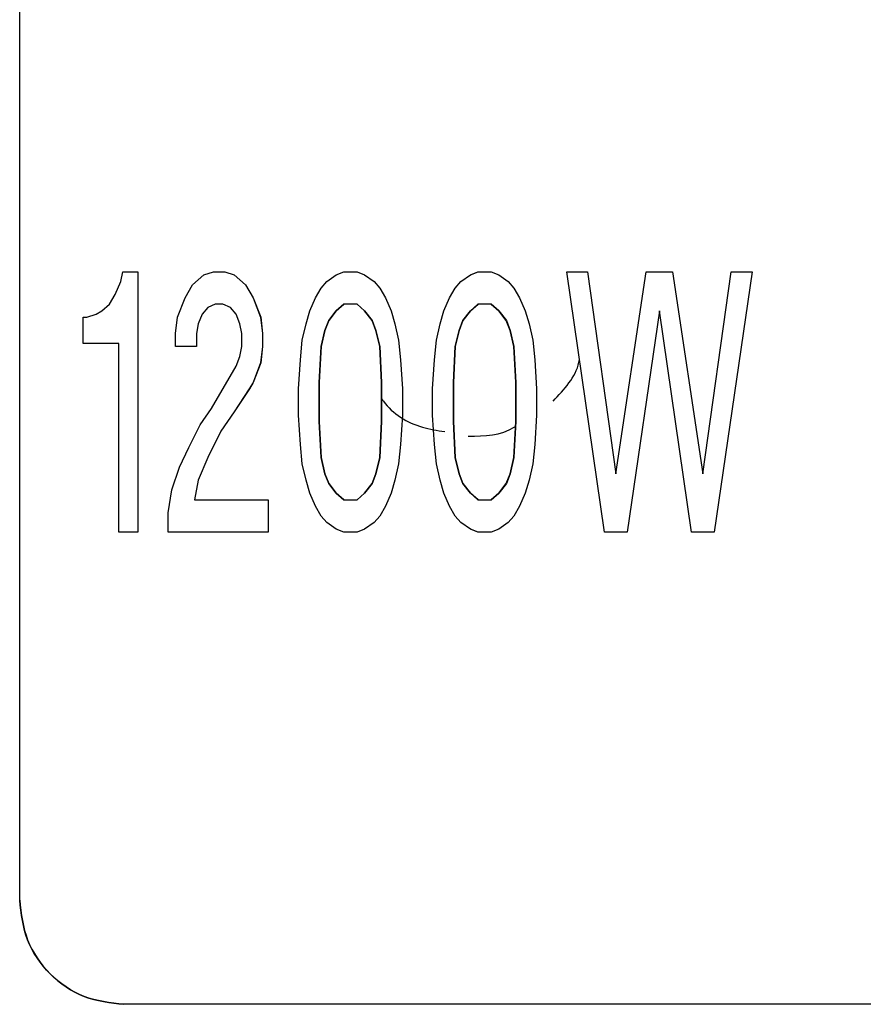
# Model space of a CAD drawing. Header units: millimetres. Extents: x -186 to 167, y -17 to 277.
# Tile 35 of 44: x 56.35 to 64.44, y 246.03 to 255.48. Entities that reach past the tile are written whole.
import ezdxf

# ---------------------------------------------------------------- set-up
doc = ezdxf.new("R2010")
doc.units = ezdxf.units.MM

msp = doc.modelspace()

# ---------------------------------------------------------------- linework, layer by layer
at = {"color": 7, "linetype": 'Continuous', "lineweight": 25}
for p, q in [((56.348, 247.0341), (56.348, 264.6352)), ((56.3482, 247.0341), (56.3482, 264.6352)), ((57.3177, 252.9688), (57.3358, 253.0625)), ((57.3179, 252.9688), (57.336, 253.0625)), ((57.3358, 253.0625), (57.481, 253.0625)), ((57.4808, 253.0625), (57.4808, 250.5625)), ((57.481, 253.0625), (57.481, 250.5625)), ((58.0064, 252.9375), (58.1152, 253.0313)), ((58.0067, 252.9375), (58.1154, 253.0313)), ((58.1152, 253.0313), (58.2058, 253.0625)), ((58.1154, 253.0313), (58.1152, 253.0313)), ((58.1154, 253.0313), (58.206, 253.0625)), ((58.2058, 253.0625), (58.3148, 253.0625)), ((58.3145, 253.0625), (58.4052, 253.0313)), ((58.3148, 253.0625), (58.4054, 253.0313)), ((58.4052, 253.0313), (58.5139, 252.9375)), ((58.4054, 253.0313), (58.4052, 253.0313)), ((58.4054, 253.0313), (58.5142, 252.9375)), ((59.2933, 252.9688), (59.3839, 253.0313)), ((59.2935, 252.9688), (59.3842, 253.0313)), ((59.3839, 253.0313), (59.4564, 253.0625)), ((59.3842, 253.0313), (59.3839, 253.0313)), ((59.3842, 253.0313), (59.4567, 253.0625)), ((59.4564, 253.0625), (59.5835, 253.0625)), ((59.5833, 253.0625), (59.6558, 253.0313)), ((59.5835, 253.0625), (59.656, 253.0313)), ((59.6558, 253.0313), (59.7464, 252.9688)), ((59.656, 253.0313), (59.6558, 253.0313)), ((59.656, 253.0313), (59.7467, 252.9688)), ((60.5802, 252.9688), (60.6708, 253.0313)), ((60.5804, 252.9688), (60.671, 253.0313)), ((60.6708, 253.0313), (60.7433, 253.0625)), ((60.671, 253.0313), (60.6708, 253.0313)), ((60.671, 253.0313), (60.7435, 253.0625)), ((60.7433, 253.0625), (60.8704, 253.0625)), ((60.8702, 253.0625), (60.9427, 253.0313)), ((60.8704, 253.0625), (60.9429, 253.0313)), ((60.9427, 253.0313), (61.0333, 252.9688)), ((60.9429, 253.0313), (60.9427, 253.0313)), ((60.9429, 253.0313), (61.0335, 252.9688)), ((61.9577, 250.5625), (61.5952, 253.0625)), ((61.5952, 253.0625), (61.7948, 253.0625)), ((61.9579, 250.5625), (61.5954, 253.0625)), ((61.7945, 253.0625), (62.0664, 251.125)), ((61.7948, 253.0625), (62.0667, 251.125)), ((62.0664, 251.125), (62.3564, 253.0625)), ((62.0667, 251.125), (62.3567, 253.0625)), ((62.3564, 253.0625), (62.6104, 253.0625)), ((62.6102, 253.0625), (62.9002, 251.125)), ((62.6104, 253.0625), (62.9004, 251.125)), ((62.9002, 251.125), (63.172, 253.0625)), ((62.9004, 251.125), (63.1723, 253.0625)), ((63.3714, 253.0625), (63.0089, 250.5625)), ((63.3717, 253.0625), (63.0092, 250.5625)), ((63.172, 253.0625), (63.3717, 253.0625)), ((57.2633, 252.8438), (57.3177, 252.9688)), ((57.2635, 252.8438), (57.3179, 252.9688)), ((57.3179, 252.9688), (57.3177, 252.9688)), ((57.9339, 252.8125), (58.0064, 252.9375)), ((57.9342, 252.8125), (58.0067, 252.9375)), ((58.0067, 252.9375), (58.0064, 252.9375)), ((58.5139, 252.9375), (58.5864, 252.8125)), ((58.5142, 252.9375), (58.5139, 252.9375)), ((58.5142, 252.9375), (58.5867, 252.8125)), ((59.1845, 252.8125), (59.2389, 252.9063)), ((59.1848, 252.8125), (59.2392, 252.9063)), ((59.2389, 252.9063), (59.2933, 252.9688)), ((59.2392, 252.9063), (59.2389, 252.9063)), ((59.2392, 252.9063), (59.2935, 252.9688)), ((59.2935, 252.9688), (59.2933, 252.9688)), ((59.7464, 252.9688), (59.8008, 252.9063)), ((59.7467, 252.9688), (59.7464, 252.9688)), ((59.7467, 252.9688), (59.801, 252.9063)), ((59.8008, 252.9063), (59.8552, 252.8125)), ((59.801, 252.9063), (59.8008, 252.9063)), ((59.801, 252.9063), (59.8554, 252.8125)), ((60.4714, 252.8125), (60.5258, 252.9063)), ((60.4717, 252.8125), (60.526, 252.9063)), ((60.5258, 252.9063), (60.5802, 252.9688)), ((60.526, 252.9063), (60.5258, 252.9063)), ((60.526, 252.9063), (60.5804, 252.9688)), ((60.5804, 252.9688), (60.5802, 252.9688)), ((61.0333, 252.9688), (61.0877, 252.9063)), ((61.0335, 252.9688), (61.0333, 252.9688)), ((61.0335, 252.9688), (61.0879, 252.9063)), ((61.0877, 252.9063), (61.142, 252.8125)), ((61.0879, 252.9063), (61.0877, 252.9063)), ((61.0879, 252.9063), (61.1423, 252.8125)), ((57.2089, 252.75), (57.2633, 252.8438)), ((57.2092, 252.75), (57.2635, 252.8438)), ((57.2635, 252.8438), (57.2633, 252.8438)), ((57.8614, 252.625), (57.9339, 252.8125)), ((57.8617, 252.625), (57.9342, 252.8125)), ((57.9342, 252.8125), (57.9339, 252.8125)), ((58.5864, 252.8125), (58.6589, 252.625)), ((58.5867, 252.8125), (58.5864, 252.8125)), ((58.5867, 252.8125), (58.6592, 252.625)), ((59.1302, 252.6875), (59.1845, 252.8125)), ((59.1304, 252.6875), (59.1848, 252.8125)), ((59.1848, 252.8125), (59.1845, 252.8125)), ((59.8552, 252.8125), (59.9095, 252.6875)), ((59.8554, 252.8125), (59.8552, 252.8125)), ((59.8554, 252.8125), (59.9098, 252.6875)), ((60.417, 252.6875), (60.4714, 252.8125)), ((60.4173, 252.6875), (60.4717, 252.8125)), ((60.4717, 252.8125), (60.4714, 252.8125)), ((61.142, 252.8125), (61.1964, 252.6875)), ((61.1423, 252.8125), (61.142, 252.8125)), ((61.1423, 252.8125), (61.1967, 252.6875)), ((57.1364, 252.6875), (57.2089, 252.75)), ((57.1367, 252.6875), (57.2092, 252.75)), ((57.2092, 252.75), (57.2089, 252.75)), ((58.1514, 252.7188), (58.097, 252.6563)), ((58.1517, 252.7188), (58.0973, 252.6563)), ((58.2239, 252.75), (58.1514, 252.7188)), ((58.1517, 252.7188), (58.1514, 252.7188)), ((58.2242, 252.75), (58.1517, 252.7188)), ((58.2967, 252.75), (58.2239, 252.75)), ((58.3689, 252.7188), (58.2964, 252.75)), ((58.3692, 252.7188), (58.2967, 252.75)), ((58.4233, 252.6563), (58.3689, 252.7188)), ((58.3692, 252.7188), (58.3689, 252.7188)), ((58.4235, 252.6563), (58.3692, 252.7188)), ((59.4564, 252.75), (59.3839, 252.6875)), ((59.3842, 252.6875), (59.4567, 252.75)), ((59.5835, 252.75), (59.4564, 252.75)), ((59.6558, 252.6875), (59.5833, 252.75)), ((59.5835, 252.75), (59.656, 252.6875)), ((60.7433, 252.75), (60.6708, 252.6875)), ((60.671, 252.6875), (60.7435, 252.75)), ((60.8704, 252.75), (60.7433, 252.75)), ((60.9427, 252.6875), (60.8702, 252.75)), ((60.8704, 252.75), (60.9429, 252.6875)), ((56.9552, 252.375), (56.9552, 252.625)), ((56.9552, 252.625), (56.9917, 252.625)), ((56.9554, 252.375), (56.9554, 252.625)), ((56.9914, 252.625), (57.0821, 252.6563)), ((56.9917, 252.625), (57.0823, 252.6563)), ((57.0821, 252.6563), (57.1364, 252.6875)), ((57.0823, 252.6563), (57.0821, 252.6563)), ((57.0823, 252.6563), (57.1367, 252.6875)), ((57.1367, 252.6875), (57.1364, 252.6875)), ((57.8433, 252.4688), (57.8614, 252.625)), ((57.8435, 252.4688), (57.8617, 252.625)), ((57.8617, 252.625), (57.8614, 252.625)), ((58.097, 252.6563), (58.0608, 252.5625)), ((58.0973, 252.6563), (58.061, 252.5625)), ((58.0973, 252.6563), (58.097, 252.6563)), ((58.4595, 252.5625), (58.4233, 252.6563)), ((58.4235, 252.6563), (58.4233, 252.6563)), ((58.4598, 252.5625), (58.4235, 252.6563)), ((58.6589, 252.625), (58.677, 252.4688)), ((58.6589, 252.625), (58.6592, 252.625)), ((58.6592, 252.625), (58.6773, 252.4688)), ((59.0939, 252.5625), (59.1302, 252.6875)), ((59.0942, 252.5625), (59.1304, 252.6875)), ((59.1304, 252.6875), (59.1302, 252.6875)), ((59.3839, 252.6875), (59.3114, 252.5938)), ((59.3117, 252.5938), (59.3842, 252.6875)), ((59.3842, 252.6875), (59.3839, 252.6875)), ((59.7283, 252.5938), (59.6558, 252.6875)), ((59.656, 252.6875), (59.6558, 252.6875)), ((59.656, 252.6875), (59.7285, 252.5938)), ((59.9095, 252.6875), (59.9458, 252.5625)), ((59.9098, 252.6875), (59.9095, 252.6875)), ((59.9098, 252.6875), (59.946, 252.5625)), ((60.3808, 252.5625), (60.417, 252.6875)), ((60.381, 252.5625), (60.4173, 252.6875)), ((60.4173, 252.6875), (60.417, 252.6875)), ((60.6708, 252.6875), (60.5983, 252.5938)), ((60.5985, 252.5938), (60.671, 252.6875)), ((60.671, 252.6875), (60.6708, 252.6875)), ((61.0152, 252.5938), (60.9427, 252.6875)), ((60.9429, 252.6875), (60.9427, 252.6875)), ((60.9429, 252.6875), (61.0154, 252.5938)), ((61.1964, 252.6875), (61.2327, 252.5625)), ((61.1967, 252.6875), (61.1964, 252.6875)), ((61.1967, 252.6875), (61.2329, 252.5625)), ((62.4833, 252.6875), (62.1752, 250.5625)), ((62.4835, 252.6875), (62.1754, 250.5625)), ((62.7914, 250.5625), (62.4833, 252.6875)), ((62.4835, 252.6875), (62.4833, 252.6875)), ((62.7917, 250.5625), (62.4835, 252.6875)), ((58.0608, 252.5625), (58.0427, 252.4688)), ((58.061, 252.5625), (58.0429, 252.4688)), ((58.061, 252.5625), (58.0608, 252.5625)), ((58.4777, 252.4688), (58.4595, 252.5625)), ((58.4598, 252.5625), (58.4595, 252.5625)), ((58.4779, 252.4688), (58.4598, 252.5625)), ((59.0577, 252.4063), (59.0939, 252.5625)), ((59.0579, 252.4063), (59.0942, 252.5625)), ((59.0942, 252.5625), (59.0939, 252.5625)), ((59.3114, 252.5938), (59.2752, 252.5)), ((59.2754, 252.5), (59.3117, 252.5938)), ((59.3117, 252.5938), (59.3114, 252.5938)), ((59.7645, 252.5), (59.7283, 252.5938)), ((59.7285, 252.5938), (59.7283, 252.5938)), ((59.7285, 252.5938), (59.7648, 252.5)), ((59.9458, 252.5625), (59.982, 252.4063)), ((59.946, 252.5625), (59.9458, 252.5625)), ((59.946, 252.5625), (59.9823, 252.4063)), ((60.3445, 252.4063), (60.3808, 252.5625)), ((60.3448, 252.4063), (60.381, 252.5625)), ((60.381, 252.5625), (60.3808, 252.5625)), ((60.5983, 252.5938), (60.562, 252.5)), ((60.5623, 252.5), (60.5985, 252.5938)), ((60.5985, 252.5938), (60.5983, 252.5938)), ((61.0514, 252.5), (61.0152, 252.5938)), ((61.0152, 252.5938), (61.0154, 252.5938)), ((61.0154, 252.5938), (61.0517, 252.5)), ((61.2327, 252.5625), (61.2689, 252.4063)), ((61.2329, 252.5625), (61.2327, 252.5625)), ((61.2329, 252.5625), (61.2692, 252.4063)), ((57.8433, 252.3438), (57.8433, 252.4688)), ((57.8435, 252.4688), (57.8433, 252.4688)), ((57.8435, 252.3438), (57.8435, 252.4688)), ((58.0427, 252.4688), (58.0427, 252.3438)), ((58.0429, 252.4688), (58.0427, 252.4688)), ((58.0429, 252.4688), (58.0429, 252.3438)), ((58.4777, 252.3438), (58.4777, 252.4688)), ((58.4779, 252.4688), (58.4777, 252.4688)), ((58.4779, 252.3438), (58.4779, 252.4688)), ((58.677, 252.4688), (58.677, 252.3438)), ((58.6773, 252.4688), (58.677, 252.4688)), ((58.6773, 252.4688), (58.6773, 252.3438)), ((59.2752, 252.5), (59.2389, 252.3438)), ((59.2392, 252.3438), (59.2754, 252.5)), ((59.2754, 252.5), (59.2752, 252.5)), ((59.8008, 252.3438), (59.7645, 252.5)), ((59.7648, 252.5), (59.7645, 252.5)), ((59.7648, 252.5), (59.801, 252.3438)), ((60.562, 252.5), (60.5258, 252.3438)), ((60.526, 252.3438), (60.5623, 252.5)), ((60.5623, 252.5), (60.562, 252.5)), ((61.0877, 252.3438), (61.0514, 252.5)), ((61.0517, 252.5), (61.0514, 252.5)), ((61.0517, 252.5), (61.0879, 252.3438)), ((57.2998, 252.375), (56.9552, 252.375)), ((57.2996, 250.5625), (57.2996, 252.375)), ((57.2998, 250.5625), (57.2998, 252.375)), ((58.0429, 252.3438), (57.8433, 252.3438)), ((58.4595, 252.25), (58.4777, 252.3438)), ((58.4598, 252.25), (58.4779, 252.3438)), ((58.4779, 252.3438), (58.4777, 252.3438)), ((58.677, 252.3438), (58.6589, 252.1875)), ((58.6773, 252.3438), (58.6592, 252.1875)), ((58.6773, 252.3438), (58.677, 252.3438)), ((59.0395, 252.2188), (59.0577, 252.4063)), ((59.0398, 252.2188), (59.0579, 252.4063)), ((59.0579, 252.4063), (59.0577, 252.4063)), ((59.2389, 252.3438), (59.2208, 252)), ((59.221, 252), (59.2392, 252.3438)), ((59.2392, 252.3438), (59.2389, 252.3438)), ((59.8189, 252), (59.8008, 252.3438)), ((59.801, 252.3438), (59.8008, 252.3438)), ((59.801, 252.3438), (59.8192, 252)), ((59.982, 252.4063), (60.0002, 252.2188)), ((59.9823, 252.4063), (59.982, 252.4063)), ((59.9823, 252.4063), (60.0004, 252.2188)), ((60.3264, 252.2188), (60.3445, 252.4063)), ((60.3267, 252.2188), (60.3448, 252.4063)), ((60.3448, 252.4063), (60.3445, 252.4063)), ((60.5258, 252.3438), (60.5077, 252)), ((60.5079, 252), (60.526, 252.3438)), ((60.526, 252.3438), (60.5258, 252.3438)), ((61.1058, 252), (61.0877, 252.3438)), ((61.0879, 252.3438), (61.0877, 252.3438)), ((61.0879, 252.3438), (61.106, 252)), ((61.2689, 252.4063), (61.287, 252.2188)), ((61.2692, 252.4063), (61.2689, 252.4063)), ((61.2692, 252.4063), (61.2873, 252.2188)), ((58.4233, 252.1563), (58.4595, 252.25)), ((58.4235, 252.1563), (58.4598, 252.25)), ((58.4598, 252.25), (58.4595, 252.25)), ((58.1877, 251.75), (58.4233, 252.1563)), ((58.1879, 251.75), (58.4235, 252.1563)), ((58.4235, 252.1563), (58.4233, 252.1563)), ((58.6589, 252.1875), (58.5864, 252)), ((58.6592, 252.1875), (58.5867, 252)), ((58.6592, 252.1875), (58.6589, 252.1875)), ((59.0214, 251.9375), (59.0395, 252.2188)), ((59.0217, 251.9375), (59.0398, 252.2188)), ((59.0398, 252.2188), (59.0395, 252.2188)), ((60.0002, 252.2188), (60.0183, 251.9375)), ((60.0004, 252.2188), (60.0002, 252.2188)), ((60.0004, 252.2188), (60.0185, 251.9375)), ((60.3083, 251.9375), (60.3264, 252.2188)), ((60.3085, 251.9375), (60.3267, 252.2188)), ((60.3267, 252.2188), (60.3264, 252.2188)), ((61.287, 252.2188), (61.3052, 251.9375)), ((61.2873, 252.2188), (61.287, 252.2188)), ((61.2873, 252.2188), (61.3054, 251.9375)), ((58.5502, 251.9375), (58.4052, 251.7188)), ((58.5504, 251.9375), (58.4054, 251.7188)), ((58.5864, 252), (58.5502, 251.9375)), ((58.5504, 251.9375), (58.5502, 251.9375)), ((58.5867, 252), (58.5504, 251.9375)), ((58.5867, 252), (58.5864, 252)), ((59.0214, 251.6875), (59.0214, 251.9375)), ((59.0217, 251.9375), (59.0214, 251.9375)), ((59.0217, 251.6875), (59.0217, 251.9375)), ((59.2208, 252), (59.2208, 251.625)), ((59.221, 252), (59.2208, 252)), ((59.221, 251.625), (59.221, 252)), ((59.8189, 251.625), (59.8189, 252)), ((59.8192, 252), (59.8189, 252)), ((59.8192, 252), (59.8192, 251.625)), ((60.0183, 251.9375), (60.0183, 251.6875)), ((60.0185, 251.9375), (60.0183, 251.9375)), ((60.0185, 251.9375), (60.0185, 251.6875)), ((60.3083, 251.6875), (60.3083, 251.9375)), ((60.3085, 251.9375), (60.3083, 251.9375)), ((60.3085, 251.6875), (60.3085, 251.9375)), ((60.5077, 252), (60.5077, 251.625)), ((60.5079, 252), (60.5077, 252)), ((60.5079, 251.625), (60.5079, 252)), ((61.1058, 251.625), (61.1058, 252)), ((61.106, 252), (61.1058, 252)), ((61.106, 252), (61.106, 251.625)), ((61.3052, 251.9375), (61.3052, 251.6875)), ((61.3054, 251.9375), (61.3052, 251.9375)), ((61.3054, 251.9375), (61.3054, 251.6875)), ((58.0789, 251.5938), (58.1877, 251.75)), ((58.0792, 251.5938), (58.1879, 251.75)), ((58.1879, 251.75), (58.1877, 251.75)), ((58.4052, 251.7188), (58.2783, 251.5313)), ((58.4054, 251.7188), (58.2785, 251.5313)), ((58.4054, 251.7188), (58.4052, 251.7188)), ((59.0395, 251.4063), (59.0214, 251.6875)), ((59.0217, 251.6875), (59.0214, 251.6875)), ((59.0398, 251.4063), (59.0217, 251.6875)), ((60.0183, 251.6875), (60.0002, 251.4063)), ((60.0185, 251.6875), (60.0004, 251.4063)), ((60.0185, 251.6875), (60.0183, 251.6875)), ((60.3264, 251.4063), (60.3083, 251.6875)), ((60.3085, 251.6875), (60.3083, 251.6875)), ((60.3267, 251.4063), (60.3085, 251.6875)), ((61.3052, 251.6875), (61.287, 251.4063)), ((61.3054, 251.6875), (61.2873, 251.4063)), ((61.3054, 251.6875), (61.3052, 251.6875)), ((57.9702, 251.375), (58.0789, 251.5938)), ((57.9704, 251.375), (58.0792, 251.5938)), ((58.0792, 251.5938), (58.0789, 251.5938)), ((59.2208, 251.625), (59.2389, 251.2813)), ((59.221, 251.625), (59.2208, 251.625)), ((59.2392, 251.2813), (59.221, 251.625)), ((59.8008, 251.2813), (59.8189, 251.625)), ((59.8192, 251.625), (59.801, 251.2813)), ((59.8192, 251.625), (59.8189, 251.625)), ((60.5077, 251.625), (60.5258, 251.2813)), ((60.5079, 251.625), (60.5077, 251.625)), ((60.526, 251.2813), (60.5079, 251.625)), ((61.0877, 251.2813), (61.1058, 251.625)), ((61.106, 251.625), (61.0879, 251.2813)), ((61.106, 251.625), (61.1058, 251.625)), ((58.2783, 251.5313), (58.1514, 251.2813)), ((58.2785, 251.5313), (58.1517, 251.2813)), ((58.2785, 251.5313), (58.2783, 251.5313)), ((57.8795, 251.1875), (57.9702, 251.375)), ((57.8798, 251.1875), (57.9704, 251.375)), ((57.9704, 251.375), (57.9702, 251.375)), ((59.0577, 251.2188), (59.0395, 251.4063)), ((59.0398, 251.4063), (59.0395, 251.4063)), ((59.0579, 251.2188), (59.0398, 251.4063)), ((60.0002, 251.4063), (59.982, 251.2188)), ((60.0004, 251.4063), (59.9823, 251.2188)), ((60.0004, 251.4063), (60.0002, 251.4063)), ((60.3445, 251.2188), (60.3264, 251.4063)), ((60.3267, 251.4063), (60.3264, 251.4063)), ((60.3448, 251.2188), (60.3267, 251.4063)), ((61.287, 251.4063), (61.2689, 251.2188)), ((61.2873, 251.4063), (61.2692, 251.2188)), ((61.2873, 251.4063), (61.287, 251.4063)), ((58.1514, 251.2813), (58.0608, 251.0625)), ((58.1517, 251.2813), (58.061, 251.0625)), ((58.1517, 251.2813), (58.1514, 251.2813)), ((59.2389, 251.2813), (59.2752, 251.125)), ((59.2389, 251.2813), (59.2392, 251.2813)), ((59.2754, 251.125), (59.2392, 251.2813)), ((59.7645, 251.125), (59.8008, 251.2813)), ((59.801, 251.2813), (59.7648, 251.125)), ((59.801, 251.2813), (59.8008, 251.2813)), ((60.5258, 251.2813), (60.562, 251.125)), ((60.526, 251.2813), (60.5258, 251.2813)), ((60.5623, 251.125), (60.526, 251.2813)), ((61.0514, 251.125), (61.0877, 251.2813)), ((61.0879, 251.2813), (61.0517, 251.125)), ((61.0879, 251.2813), (61.0877, 251.2813)), ((57.807, 250.9688), (57.8795, 251.1875)), ((57.8073, 250.9688), (57.8798, 251.1875)), ((57.8798, 251.1875), (57.8795, 251.1875)), ((59.0939, 251.0625), (59.0577, 251.2188)), ((59.0579, 251.2188), (59.0577, 251.2188)), ((59.0942, 251.0625), (59.0579, 251.2188)), ((59.982, 251.2188), (59.9458, 251.0625)), ((59.9823, 251.2188), (59.946, 251.0625)), ((59.9823, 251.2188), (59.982, 251.2188)), ((60.3808, 251.0625), (60.3445, 251.2188)), ((60.3448, 251.2188), (60.3445, 251.2188)), ((60.381, 251.0625), (60.3448, 251.2188)), ((61.2689, 251.2188), (61.2327, 251.0625)), ((61.2692, 251.2188), (61.2329, 251.0625)), ((61.2692, 251.2188), (61.2689, 251.2188)), ((59.2752, 251.125), (59.3114, 251.0313)), ((59.2754, 251.125), (59.2752, 251.125)), ((59.3117, 251.0313), (59.2754, 251.125)), ((59.7283, 251.0313), (59.7645, 251.125)), ((59.7648, 251.125), (59.7285, 251.0313)), ((59.7648, 251.125), (59.7645, 251.125)), ((60.562, 251.125), (60.5983, 251.0313)), ((60.5623, 251.125), (60.562, 251.125)), ((60.5985, 251.0313), (60.5623, 251.125)), ((61.0152, 251.0313), (61.0514, 251.125)), ((61.0517, 251.125), (61.0154, 251.0313)), ((61.0517, 251.125), (61.0514, 251.125)), ((62.0667, 251.125), (62.0664, 251.125)), ((62.9004, 251.125), (62.9002, 251.125)), ((58.0608, 251.0625), (58.0245, 250.875)), ((58.061, 251.0625), (58.0248, 250.875)), ((58.061, 251.0625), (58.0608, 251.0625)), ((59.1302, 250.9375), (59.0939, 251.0625)), ((59.0942, 251.0625), (59.0939, 251.0625)), ((59.1304, 250.9375), (59.0942, 251.0625)), ((59.3114, 251.0313), (59.3839, 250.9375)), ((59.3117, 251.0313), (59.3114, 251.0313)), ((59.3842, 250.9375), (59.3117, 251.0313)), ((59.6558, 250.9375), (59.7283, 251.0313)), ((59.7285, 251.0313), (59.656, 250.9375)), ((59.7285, 251.0313), (59.7283, 251.0313)), ((59.9458, 251.0625), (59.9095, 250.9375)), ((59.946, 251.0625), (59.9098, 250.9375)), ((59.946, 251.0625), (59.9458, 251.0625)), ((60.417, 250.9375), (60.3808, 251.0625)), ((60.381, 251.0625), (60.3808, 251.0625)), ((60.4173, 250.9375), (60.381, 251.0625)), ((60.5983, 251.0313), (60.6708, 250.9375)), ((60.5985, 251.0313), (60.5983, 251.0313)), ((60.671, 250.9375), (60.5985, 251.0313)), ((60.9427, 250.9375), (61.0152, 251.0313)), ((61.0154, 251.0313), (60.9429, 250.9375)), ((61.0154, 251.0313), (61.0152, 251.0313)), ((61.2327, 251.0625), (61.1964, 250.9375)), ((61.2329, 251.0625), (61.1967, 250.9375)), ((61.2329, 251.0625), (61.2327, 251.0625)), ((57.7708, 250.75), (57.807, 250.9688)), ((57.771, 250.75), (57.8073, 250.9688)), ((57.8073, 250.9688), (57.807, 250.9688)), ((59.1845, 250.8125), (59.1302, 250.9375)), ((59.1304, 250.9375), (59.1302, 250.9375)), ((59.1848, 250.8125), (59.1304, 250.9375)), ((59.3839, 250.9375), (59.4564, 250.875)), ((59.3842, 250.9375), (59.3839, 250.9375)), ((59.4567, 250.875), (59.3842, 250.9375)), ((59.5833, 250.875), (59.6558, 250.9375)), ((59.656, 250.9375), (59.5835, 250.875)), ((59.656, 250.9375), (59.6558, 250.9375)), ((59.9095, 250.9375), (59.8552, 250.8125)), ((59.9098, 250.9375), (59.8554, 250.8125)), ((59.9098, 250.9375), (59.9095, 250.9375)), ((60.4714, 250.8125), (60.417, 250.9375)), ((60.4173, 250.9375), (60.417, 250.9375)), ((60.4717, 250.8125), (60.4173, 250.9375)), ((60.6708, 250.9375), (60.7433, 250.875)), ((60.671, 250.9375), (60.6708, 250.9375)), ((60.7435, 250.875), (60.671, 250.9375)), ((60.8702, 250.875), (60.9427, 250.9375)), ((60.9429, 250.9375), (60.8704, 250.875)), ((60.9429, 250.9375), (60.9427, 250.9375)), ((61.1964, 250.9375), (61.142, 250.8125)), ((61.1967, 250.9375), (61.1423, 250.8125)), ((61.1967, 250.9375), (61.1964, 250.9375)), ((58.0245, 250.875), (58.7317, 250.875)), ((58.7314, 250.875), (58.7314, 250.5625)), ((58.7317, 250.875), (58.7317, 250.5625)), ((59.2389, 250.7188), (59.1845, 250.8125)), ((59.1848, 250.8125), (59.1845, 250.8125)), ((59.2392, 250.7188), (59.1848, 250.8125)), ((59.4564, 250.875), (59.5835, 250.875)), ((59.8552, 250.8125), (59.8008, 250.7188)), ((59.8554, 250.8125), (59.801, 250.7188)), ((59.8554, 250.8125), (59.8552, 250.8125)), ((60.5258, 250.7188), (60.4714, 250.8125)), ((60.4717, 250.8125), (60.4714, 250.8125)), ((60.526, 250.7188), (60.4717, 250.8125)), ((60.7433, 250.875), (60.8704, 250.875)), ((61.142, 250.8125), (61.0877, 250.7188)), ((61.1423, 250.8125), (61.0879, 250.7188)), ((61.1423, 250.8125), (61.142, 250.8125)), ((57.7708, 250.5625), (57.7708, 250.75)), ((57.771, 250.75), (57.7708, 250.75)), ((57.771, 250.5625), (57.771, 250.75)), ((59.2933, 250.6563), (59.2389, 250.7188)), ((59.2392, 250.7188), (59.2389, 250.7188)), ((59.2935, 250.6563), (59.2392, 250.7188)), ((59.8008, 250.7188), (59.7464, 250.6563)), ((59.801, 250.7188), (59.7467, 250.6563)), ((59.801, 250.7188), (59.8008, 250.7188)), ((60.5802, 250.6563), (60.5258, 250.7188)), ((60.526, 250.7188), (60.5258, 250.7188)), ((60.5804, 250.6563), (60.526, 250.7188)), ((61.0877, 250.7188), (61.0333, 250.6563)), ((61.0879, 250.7188), (61.0335, 250.6563)), ((61.0879, 250.7188), (61.0877, 250.7188)), ((59.3839, 250.5938), (59.2933, 250.6563)), ((59.2935, 250.6563), (59.2933, 250.6563)), ((59.3842, 250.5938), (59.2935, 250.6563)), ((59.7464, 250.6563), (59.6558, 250.5938)), ((59.7467, 250.6563), (59.656, 250.5938)), ((59.7467, 250.6563), (59.7464, 250.6563)), ((60.6708, 250.5938), (60.5802, 250.6563)), ((60.5804, 250.6563), (60.5802, 250.6563)), ((60.671, 250.5938), (60.5804, 250.6563)), ((61.0333, 250.6563), (60.9427, 250.5938)), ((61.0335, 250.6563), (60.9429, 250.5938)), ((61.0333, 250.6563), (61.0335, 250.6563)), ((57.481, 250.5625), (57.2996, 250.5625)), ((58.7317, 250.5625), (57.7708, 250.5625)), ((59.4564, 250.5625), (59.3839, 250.5938)), ((59.3839, 250.5938), (59.3842, 250.5938)), ((59.4567, 250.5625), (59.3842, 250.5938)), ((59.5835, 250.5625), (59.4564, 250.5625)), ((59.6558, 250.5938), (59.5833, 250.5625)), ((59.656, 250.5938), (59.5835, 250.5625)), ((59.656, 250.5938), (59.6558, 250.5938)), ((60.7433, 250.5625), (60.6708, 250.5938)), ((60.671, 250.5938), (60.6708, 250.5938)), ((60.7435, 250.5625), (60.671, 250.5938)), ((60.8704, 250.5625), (60.7433, 250.5625)), ((60.9427, 250.5938), (60.8702, 250.5625)), ((60.9429, 250.5938), (60.8704, 250.5625)), ((60.9429, 250.5938), (60.9427, 250.5938)), ((62.1754, 250.5625), (61.9577, 250.5625)), ((63.0092, 250.5625), (62.7914, 250.5625)), ((56.348, 247.0341), (56.3482, 247.0341)), ((75.5533, 246.0341), (57.348, 246.0341))]:
    msp.add_line(p, q, dxfattribs=at)
for points, knots in [([(61.4629, 251.8204), (61.5714, 251.9343), (61.6865, 252.0551), (61.7158, 252.2114), (61.7175, 252.2204)], [0, 0, 0, 0, 0.942324, 1, 1, 1, 1]), ([(59.8192, 251.8464), (59.8249, 251.8377), (59.9123, 251.7037), (60.1334, 251.5727), (60.3527, 251.5393), (60.4246, 251.5284)], [0, 0, 0, 0, 0.0446937, 0.6864298, 1, 1, 1, 1]), ([(60.6497, 251.4836), (60.8072, 251.4868), (60.9705, 251.4901), (61.0991, 251.5773), (61.1037, 251.5804)], [0, 0, 0, 0, 0.9640765, 1, 1, 1, 1])]:
    msp.add_open_spline(points, degree=3, knots=knots, dxfattribs=at)
for points in [[(57.348, 246.0341), (57.2169, 246.0491), (56.9549, 246.0792), (56.6243, 246.3104), (56.3931, 246.641), (56.363, 246.9031), (56.348, 247.0341)], [(56.3482, 247.0341), (56.3632, 246.9031), (56.3933, 246.641), (56.6246, 246.3104), (56.9551, 246.0792), (57.2172, 246.0491), (57.3482, 246.0341)]]:
    msp.add_open_spline(points, degree=3, dxfattribs=at)

doc.saveas('drawing.dxf')
